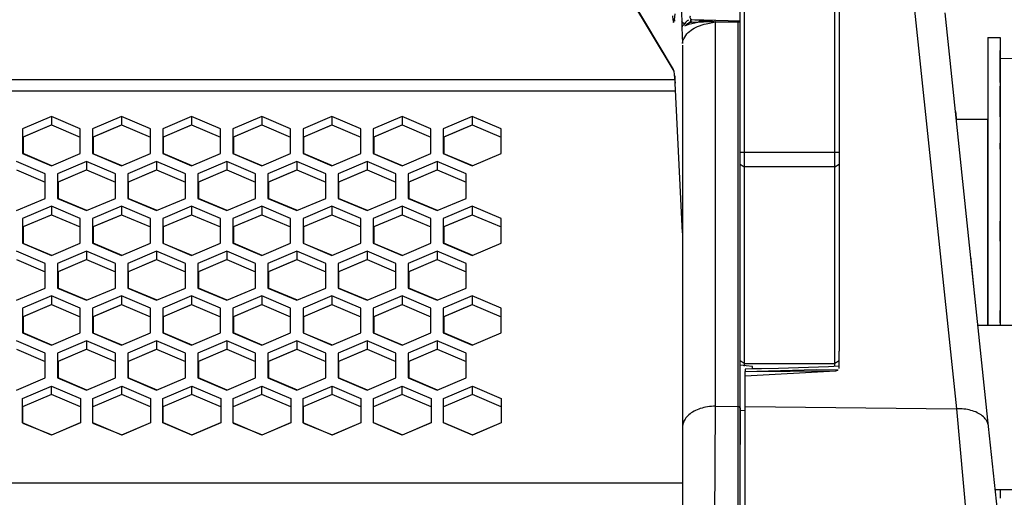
# Model space of a CAD drawing. Header units: millimetres. Extents: x -380.3 to -282.2, y 219.2 to 245.7.
# Tile 41 of 44: x -295.2 to -287.3, y 224.2 to 228.1. Entities that reach past the tile are written whole.
import ezdxf

# ---------------------------------------------------------------- set-up
doc = ezdxf.new("R2010")
doc.units = ezdxf.units.MM

# ---------------------------------------------------------------- blocks, each defined once
blk = doc.blocks.new('Griff-2__12', base_point=(-4357.88, 3287.69))
at = {"color": 1, "linetype": 'Continuous'}
for p, q in [((-4320.19, 3423.88), (-4314.91, 3373.66)), ((-4341.13, 3420.71), (-4346.98, 3420.88)), ((-4340.53, 3378.2), (-4337.7, 3378.27)), ((-4337.7, 3378.27), (-4331.92, 3378.42)), ((-4331.92, 3378.42), (-4329.26, 3378.39)), ((-4340.53, 3373.95), (-4314.91, 3373.66)), ((-4314.91, 3373.66), (-4313.19, 3354.71))]:
    blk.add_line(p, q, dxfattribs=at)
at = {"color": 7, "linetype": 'Continuous'}
for p, q in [((-4311, 3371.51), (-4316.28, 3421.72)), ((-4341.13, 3420.71), (-4346.98, 3420.88)), ((-4329.13, 3378.54), (-4329.13, 3380.65)), ((-4339.63, 3378.52), (-4340.53, 3378.48)), ((-4340.53, 3378.48), (-4340.53, 3378.2)), ((-4340.53, 3377.67), (-4329.58, 3378.28)), ((-4340.53, 3378.2), (-4329.58, 3378.28)), ((-4340.53, 3377.67), (-4340.53, 3378.2)), ((-4338.52, 3378.5), (-4339.63, 3378.52)), ((-4336.46, 3378.57), (-4338.52, 3378.5)), ((-4330.41, 3378.77), (-4336.46, 3378.57)), ((-4329.13, 3378.86), (-4330.41, 3378.77)), ((-4340.53, 3373.95), (-4340.53, 3377.67)), ((-4340.53, 3354.71), (-4340.53, 3373.95)), ((-4309.28, 3355.12), (-4311, 3371.51))]:
    blk.add_line(p, q, dxfattribs=at)
at = {"color": 1, "linetype": 'Continuous'}
for points in [[(-4347.2, 3421.29), (-4347.2, 3421.28), (-4347.23, 3421.22), (-4347.19, 3421.08), (-4347.06, 3420.94), (-4346.99, 3420.89), (-4346.98, 3420.88)], [(-4329.58, 3378.28), (-4329.48, 3378.3), (-4329.33, 3378.35), (-4329.27, 3378.39), (-4329.26, 3378.39)], [(-4311.03, 3371.69), (-4311.31, 3372.32), (-4311.77, 3372.81), (-4312.39, 3373.2), (-4313.15, 3373.48), (-4314, 3373.64), (-4314.91, 3373.66)]]:
    blk.add_spline(points, degree=3, dxfattribs=at)
at = {"color": 7, "linetype": 'Continuous'}
blk.add_spline([(-4311, 3371.51), (-4311.01, 3371.6), (-4311.03, 3371.69)], degree=3, dxfattribs=at)
blk = doc.blocks.new('Griff-1__14', base_point=(-4340.53, 3287.69))
at = {"color": 7, "linetype": 'Continuous'}
for p, q in [((-4315.02, 3409.76), (-4314.99, 3409.44)), ((-4314.99, 3409.44), (-4314.93, 3408.9))]:
    blk.add_line(p, q, dxfattribs=at)
blk = doc.blocks.new('Abdeckung-2__16', base_point=(-4360.88, 3287.63))
at = {"color": 1, "linetype": 'Continuous'}
for p, q in [((-4349.72, 3455.39), (-4348.19, 3420.67)), ((-4349.19, 3414.84), (-4359.06, 3431.31)), ((-4349.32, 3421.33), (-4349.28, 3420.85)), ((-4349.28, 3420.85), (-4349.22, 3420.54)), ((-4348.19, 3420.67), (-4348.21, 3419.93)), ((-4348.21, 3419.93), (-4348.12, 3417.97)), ((-4347.76, 3420.53), (-4347.88, 3420.32)), ((-4347.82, 3420.14), (-4347.36, 3420.34)), ((-4347.55, 3420.72), (-4347.76, 3420.53)), ((-4347.69, 3420.3), (-4347.56, 3420.38)), ((-4347.39, 3420.81), (-4347.55, 3420.72)), ((-4347.36, 3420.34), (-4346.25, 3420.58)), ((-4345.6, 3420.73), (-4347.12, 3420.86)), ((-4346.92, 3419.73), (-4346.7, 3419.86)), ((-4346.7, 3419.86), (-4346.3, 3420.05)), ((-4346.3, 3420.05), (-4345.49, 3420.32)), ((-4346.25, 3420.58), (-4344.87, 3420.65)), ((-4345.49, 3420.32), (-4345.26, 3420.37)), ((-4345.26, 3420.37), (-4344.85, 3420.44)), ((-4344.87, 3420.65), (-4344.13, 3420.62)), ((-4344.85, 3420.44), (-4344.13, 3420.62)), ((-4344.13, 3420.62), (-4344.14, 3420.79)), ((-4344.13, 3420.62), (-4341.42, 3420.57)), ((-4344.13, 3373.99), (-4344.13, 3420.62)), ((-4344.13, 3373.99), (-4344.13, 3420.62)), ((-4341.42, 3420.57), (-4341.42, 3373.96)), ((-4348.07, 3418.31), (-4347.97, 3418.57)), ((-4347.97, 3418.57), (-4347.59, 3419.16)), ((-4347.59, 3419.16), (-4347.43, 3419.33)), ((-4347.43, 3419.33), (-4346.92, 3419.73)), ((-4348.12, 3417.97), (-4348.07, 3418.31)), ((-4348.13, 3395.03), (-4349.01, 3413.17)), ((-4344.2, 3354.71), (-4344.13, 3373.99)), ((-4344.2, 3354.71), (-4344.13, 3373.99)), ((-4344.13, 3373.99), (-4341.42, 3373.96)), ((-4341.42, 3373.96), (-4341.42, 3354.71)), ((-4340.53, 3373.42), (-4341.13, 3373.45))]:
    blk.add_line(p, q, dxfattribs=at)
at = {"color": 7, "linetype": 'Continuous'}
for p, q in [((-4349.13, 3414.65), (-4359.02, 3431.16)), ((-4349.07, 3420.85), (-4349.01, 3421.58)), ((-4349.22, 3420.54), (-4349.07, 3420.85)), ((-4349.08, 3420.71), (-4349.07, 3420.85)), ((-4349.07, 3420.85), (-4349.08, 3420.71)), ((-4348.11, 3420.52), (-4348.19, 3420.67)), ((-4347.88, 3420.32), (-4348.11, 3420.52)), ((-4347.56, 3420.38), (-4347.34, 3420.47)), ((-4347.34, 3420.47), (-4347.56, 3420.38)), ((-4347.56, 3420.38), (-4347.34, 3420.47)), ((-4347.34, 3420.47), (-4347.12, 3420.66)), ((-4347.12, 3420.66), (-4347.34, 3420.47)), ((-4347.12, 3420.66), (-4346.87, 3420.58)), ((-4346.87, 3420.58), (-4346.25, 3420.58)), ((-4346.25, 3420.58), (-4346.03, 3420.71)), ((-4346.03, 3420.71), (-4345.76, 3420.72)), ((-4345.76, 3420.72), (-4345.24, 3420.75)), ((-4345.24, 3420.75), (-4344.69, 3420.73)), ((-4344.69, 3420.73), (-4344.13, 3420.62)), ((-4344.13, 3420.62), (-4341.13, 3420.63)), ((-4341.13, 3380.58), (-4341.13, 3420.63)), ((-4348.13, 3417.8), (-4348.13, 3371.42)), ((-4349.06, 3414.06), (-4349.06, 3413.92)), ((-4349.06, 3413.92), (-4349.03, 3413.58)), ((-4349.03, 3413.58), (-4349.01, 3413.17)), ((-4348.13, 3395.03), (-4349.01, 3413.17)), ((-4341.13, 3373.77), (-4341.13, 3380.58)), ((-4340.38, 3378.89), (-4341.13, 3378.98)), ((-4339.63, 3378.79), (-4340.38, 3378.89)), ((-4339.63, 3378.52), (-4339.63, 3378.79)), ((-4341.13, 3373.77), (-4341.13, 3369.32)), ((-4341.13, 3373.19), (-4341.13, 3373.77)), ((-4341.13, 3369.32), (-4341.13, 3373.19)), ((-4348.07, 3371.87), (-4348.13, 3371.42)), ((-4348.13, 3371.42), (-4348.13, 3354.61)), ((-4341.13, 3367.57), (-4341.13, 3369.32)), ((-4341.13, 3364.48), (-4341.13, 3367.57)), ((-4341.13, 3361.3), (-4341.13, 3364.48)), ((-4341.13, 3361.3), (-4341.13, 3364.48))]:
    blk.add_line(p, q, dxfattribs=at)
for points in [[(-4347.88, 3420.32), (-4348.11, 3420.13), (-4348.21, 3419.93)], [(-4349.01, 3413.17), (-4349.04, 3413.73), (-4349.08, 3414.19), (-4349.12, 3414.52), (-4349.13, 3414.65)]]:
    blk.add_spline(points, degree=3, dxfattribs=at)
at = {"color": 1, "linetype": 'Continuous'}
for points in [[(-4347.11, 3420.5), (-4347.12, 3420.64), (-4347.12, 3420.66), (-4347.12, 3420.76), (-4347.12, 3420.86)], [(-4347.12, 3420.86), (-4347.12, 3420.76), (-4347.12, 3420.66), (-4347.12, 3420.58), (-4347.11, 3420.5)], [(-4344.13, 3373.99), (-4345.1, 3373.91), (-4345.96, 3373.7), (-4346.72, 3373.37), (-4347.35, 3372.94), (-4347.8, 3372.43), (-4348.07, 3371.87)], [(-4341.13, 3373.77), (-4341.18, 3373.84), (-4341.31, 3373.93), (-4341.41, 3373.96), (-4341.42, 3373.96)]]:
    blk.add_spline(points, degree=3, dxfattribs=at)
blk = doc.blocks.new('Gehaeusedeckel-oben__35', base_point=(-5589.13, 3364.68))
at = {"color": 1, "linetype": 'Continuous'}
for p, q in [((-5588.21, 3413.64), (-4349.04, 3413.64)), ((-5588.29, 3412.23), (-4348.97, 3412.23)), ((-5589.13, 3364.68), (-4348.13, 3364.68))]:
    blk.add_line(p, q, dxfattribs=at)
at = {"color": 7, "linetype": 'Continuous'}
for p, q in [((-4424.62, 3409.14), (-4428.12, 3407.65)), ((-4421.12, 3407.65), (-4424.62, 3409.14)), ((-4424.62, 3409.14), (-4424.62, 3408.12)), ((-4416.12, 3409.14), (-4419.62, 3407.65)), ((-4416.12, 3409.14), (-4416.12, 3408.12)), ((-4412.62, 3407.65), (-4416.12, 3409.14)), ((-4407.62, 3409.14), (-4411.12, 3407.65)), ((-4407.62, 3409.14), (-4407.62, 3408.12)), ((-4404.12, 3407.65), (-4407.62, 3409.14)), ((-4399.12, 3409.14), (-4402.62, 3407.65)), ((-4399.12, 3409.14), (-4399.12, 3408.12)), ((-4395.62, 3407.65), (-4399.12, 3409.14)), ((-4390.62, 3409.14), (-4394.12, 3407.65)), ((-4390.62, 3409.14), (-4390.62, 3408.12)), ((-4387.12, 3407.65), (-4390.62, 3409.14)), ((-4382.11, 3409.14), (-4385.61, 3407.65)), ((-4382.11, 3409.14), (-4382.11, 3408.12)), ((-4378.61, 3407.65), (-4382.11, 3409.14)), ((-4373.61, 3409.14), (-4377.11, 3407.65)), ((-4373.61, 3409.14), (-4373.61, 3408.12)), ((-4370.11, 3407.65), (-4373.61, 3409.14)), ((-4428.12, 3406.62), (-4424.62, 3408.12)), ((-4424.62, 3408.12), (-4421.12, 3406.62)), ((-4419.62, 3406.62), (-4416.12, 3408.12)), ((-4416.12, 3408.12), (-4412.62, 3406.62)), ((-4411.12, 3406.62), (-4407.62, 3408.12)), ((-4407.62, 3408.12), (-4404.12, 3406.62)), ((-4402.62, 3406.62), (-4399.12, 3408.12)), ((-4399.12, 3408.12), (-4395.62, 3406.62)), ((-4394.12, 3406.62), (-4390.62, 3408.12)), ((-4390.62, 3408.12), (-4387.12, 3406.62)), ((-4385.61, 3406.62), (-4382.11, 3408.12)), ((-4382.11, 3408.12), (-4378.61, 3406.62)), ((-4377.11, 3406.62), (-4373.61, 3408.12)), ((-4373.61, 3408.12), (-4370.11, 3406.62)), ((-4428.12, 3407.65), (-4428.12, 3404.65)), ((-4421.12, 3404.65), (-4421.12, 3407.65)), ((-4419.62, 3407.65), (-4419.62, 3404.65)), ((-4412.62, 3404.65), (-4412.62, 3407.65)), ((-4411.12, 3407.65), (-4411.12, 3404.65)), ((-4404.12, 3404.65), (-4404.12, 3407.65)), ((-4402.62, 3407.65), (-4402.62, 3404.65)), ((-4395.62, 3404.65), (-4395.62, 3407.65)), ((-4394.12, 3407.65), (-4394.12, 3404.65)), ((-4387.12, 3404.65), (-4387.12, 3407.65)), ((-4385.61, 3407.65), (-4385.61, 3404.65)), ((-4378.61, 3404.65), (-4378.61, 3407.65)), ((-4377.11, 3407.65), (-4377.11, 3404.65)), ((-4370.11, 3404.65), (-4370.11, 3407.65)), ((-4428.12, 3404.65), (-4424.62, 3403.15)), ((-4424.62, 3403.15), (-4421.12, 3404.65)), ((-4419.62, 3404.65), (-4416.12, 3403.15)), ((-4416.12, 3403.15), (-4412.62, 3404.65)), ((-4411.12, 3404.65), (-4407.62, 3403.15)), ((-4407.62, 3403.15), (-4404.12, 3404.65)), ((-4402.62, 3404.65), (-4399.12, 3403.15)), ((-4399.12, 3403.15), (-4395.62, 3404.65)), ((-4394.12, 3404.65), (-4390.62, 3403.15)), ((-4390.62, 3403.15), (-4387.12, 3404.65)), ((-4385.61, 3404.65), (-4382.11, 3403.15)), ((-4382.11, 3403.15), (-4378.61, 3404.65)), ((-4377.11, 3404.65), (-4373.61, 3403.15)), ((-4373.61, 3403.15), (-4370.11, 3404.65)), ((-4425.37, 3402.19), (-4428.87, 3403.69)), ((-4420.37, 3403.69), (-4423.87, 3402.19)), ((-4420.37, 3403.69), (-4420.37, 3402.66)), ((-4416.87, 3402.19), (-4420.37, 3403.69)), ((-4411.87, 3403.69), (-4415.37, 3402.19)), ((-4408.37, 3402.19), (-4411.87, 3403.69)), ((-4411.87, 3403.69), (-4411.87, 3402.66)), ((-4403.37, 3403.69), (-4406.87, 3402.19)), ((-4399.87, 3402.19), (-4403.37, 3403.69)), ((-4403.37, 3403.69), (-4403.37, 3402.66)), ((-4394.87, 3403.69), (-4398.37, 3402.19)), ((-4391.37, 3402.19), (-4394.87, 3403.69)), ((-4394.87, 3403.69), (-4394.87, 3402.66)), ((-4386.36, 3403.69), (-4389.86, 3402.19)), ((-4386.36, 3403.69), (-4386.36, 3402.66)), ((-4382.86, 3402.19), (-4386.36, 3403.69)), ((-4377.86, 3403.69), (-4381.36, 3402.19)), ((-4377.86, 3403.69), (-4377.86, 3402.66)), ((-4374.36, 3402.19), (-4377.86, 3403.69)), ((-4428.87, 3402.66), (-4425.37, 3401.17)), ((-4425.37, 3399.2), (-4425.37, 3402.19)), ((-4423.87, 3401.17), (-4420.37, 3402.66)), ((-4423.87, 3402.19), (-4423.87, 3399.2)), ((-4420.37, 3402.66), (-4416.87, 3401.17)), ((-4416.87, 3399.2), (-4416.87, 3402.19)), ((-4415.37, 3401.17), (-4411.87, 3402.66)), ((-4415.37, 3402.19), (-4415.37, 3399.2)), ((-4411.87, 3402.66), (-4408.37, 3401.17)), ((-4408.37, 3399.2), (-4408.37, 3402.19)), ((-4406.87, 3401.17), (-4403.37, 3402.66)), ((-4406.87, 3402.19), (-4406.87, 3399.2)), ((-4403.37, 3402.66), (-4399.87, 3401.17)), ((-4399.87, 3399.2), (-4399.87, 3402.19)), ((-4398.37, 3401.17), (-4394.87, 3402.66)), ((-4398.37, 3402.19), (-4398.37, 3399.2)), ((-4394.87, 3402.66), (-4391.37, 3401.17)), ((-4391.37, 3399.2), (-4391.37, 3402.19)), ((-4389.86, 3401.17), (-4386.36, 3402.66)), ((-4389.86, 3402.19), (-4389.86, 3399.2)), ((-4386.36, 3402.66), (-4382.86, 3401.17)), ((-4382.86, 3399.2), (-4382.86, 3402.19)), ((-4381.36, 3401.17), (-4377.86, 3402.66)), ((-4381.36, 3402.19), (-4381.36, 3399.2)), ((-4377.86, 3402.66), (-4374.36, 3401.17)), ((-4374.36, 3399.2), (-4374.36, 3402.19)), ((-4428.87, 3397.71), (-4425.37, 3399.2)), ((-4423.87, 3399.2), (-4420.37, 3397.71)), ((-4420.37, 3397.71), (-4416.87, 3399.2)), ((-4415.37, 3399.2), (-4411.87, 3397.71)), ((-4411.87, 3397.71), (-4408.37, 3399.2)), ((-4406.87, 3399.2), (-4403.37, 3397.71)), ((-4403.37, 3397.71), (-4399.87, 3399.2)), ((-4398.37, 3399.2), (-4394.87, 3397.71)), ((-4394.87, 3397.71), (-4391.37, 3399.2)), ((-4389.86, 3399.2), (-4386.36, 3397.71)), ((-4386.36, 3397.71), (-4382.86, 3399.2)), ((-4381.36, 3399.2), (-4377.86, 3397.71)), ((-4377.86, 3397.71), (-4374.36, 3399.2)), ((-4424.62, 3398.24), (-4428.12, 3396.75)), ((-4428.12, 3395.73), (-4424.62, 3397.22)), ((-4421.12, 3396.75), (-4424.62, 3398.24)), ((-4424.62, 3398.24), (-4424.62, 3397.22)), ((-4424.62, 3397.22), (-4421.12, 3395.73)), ((-4416.12, 3398.24), (-4419.62, 3396.75)), ((-4419.62, 3395.73), (-4416.12, 3397.22)), ((-4412.62, 3396.75), (-4416.12, 3398.24)), ((-4416.12, 3398.24), (-4416.12, 3397.22)), ((-4416.12, 3397.22), (-4412.62, 3395.73)), ((-4407.62, 3398.24), (-4411.12, 3396.75)), ((-4411.12, 3395.73), (-4407.62, 3397.22)), ((-4404.12, 3396.75), (-4407.62, 3398.24)), ((-4407.62, 3398.24), (-4407.62, 3397.22)), ((-4407.62, 3397.22), (-4404.12, 3395.73)), ((-4399.12, 3398.24), (-4402.62, 3396.75)), ((-4402.62, 3395.73), (-4399.12, 3397.22)), ((-4399.12, 3398.24), (-4399.12, 3397.22)), ((-4395.62, 3396.75), (-4399.12, 3398.24)), ((-4399.12, 3397.22), (-4395.62, 3395.73)), ((-4390.62, 3398.24), (-4394.12, 3396.75)), ((-4394.12, 3395.73), (-4390.62, 3397.22)), ((-4390.62, 3398.24), (-4390.62, 3397.22)), ((-4387.12, 3396.75), (-4390.62, 3398.24)), ((-4390.62, 3397.22), (-4387.12, 3395.73)), ((-4382.11, 3398.24), (-4385.61, 3396.75)), ((-4385.61, 3395.73), (-4382.11, 3397.22)), ((-4378.61, 3396.75), (-4382.11, 3398.24)), ((-4382.11, 3398.24), (-4382.11, 3397.22)), ((-4382.11, 3397.22), (-4378.61, 3395.73)), ((-4373.61, 3398.24), (-4377.11, 3396.75)), ((-4377.11, 3395.73), (-4373.61, 3397.22)), ((-4373.61, 3398.24), (-4373.61, 3397.22)), ((-4370.11, 3396.75), (-4373.61, 3398.24)), ((-4373.61, 3397.22), (-4370.11, 3395.73)), ((-4428.12, 3396.75), (-4428.12, 3393.76)), ((-4421.12, 3393.76), (-4421.12, 3396.75)), ((-4419.62, 3396.75), (-4419.62, 3393.76)), ((-4412.62, 3393.76), (-4412.62, 3396.75)), ((-4411.12, 3396.75), (-4411.12, 3393.76)), ((-4404.12, 3393.76), (-4404.12, 3396.75)), ((-4402.62, 3396.75), (-4402.62, 3393.76)), ((-4395.62, 3393.76), (-4395.62, 3396.75)), ((-4394.12, 3396.75), (-4394.12, 3393.76)), ((-4387.12, 3393.76), (-4387.12, 3396.75)), ((-4385.61, 3396.75), (-4385.61, 3393.76)), ((-4378.61, 3393.76), (-4378.61, 3396.75)), ((-4377.11, 3396.75), (-4377.11, 3393.76)), ((-4370.11, 3393.76), (-4370.11, 3396.75)), ((-4428.12, 3393.76), (-4424.62, 3392.27)), ((-4424.62, 3392.27), (-4421.12, 3393.76)), ((-4419.62, 3393.76), (-4416.12, 3392.27)), ((-4416.12, 3392.27), (-4412.62, 3393.76)), ((-4411.12, 3393.76), (-4407.62, 3392.27)), ((-4407.62, 3392.27), (-4404.12, 3393.76)), ((-4402.62, 3393.76), (-4399.12, 3392.27)), ((-4399.12, 3392.27), (-4395.62, 3393.76)), ((-4394.12, 3393.76), (-4390.62, 3392.27)), ((-4390.62, 3392.27), (-4387.12, 3393.76)), ((-4385.61, 3393.76), (-4382.11, 3392.27)), ((-4382.11, 3392.27), (-4378.61, 3393.76)), ((-4377.11, 3393.76), (-4373.61, 3392.27)), ((-4373.61, 3392.27), (-4370.11, 3393.76)), ((-4425.37, 3391.31), (-4428.87, 3392.8)), ((-4420.37, 3392.8), (-4423.87, 3391.31)), ((-4416.87, 3391.31), (-4420.37, 3392.8)), ((-4420.37, 3392.8), (-4420.37, 3391.78)), ((-4411.87, 3392.8), (-4415.37, 3391.31)), ((-4408.37, 3391.31), (-4411.87, 3392.8)), ((-4411.87, 3392.8), (-4411.87, 3391.78)), ((-4403.37, 3392.8), (-4406.87, 3391.31)), ((-4399.87, 3391.31), (-4403.37, 3392.8)), ((-4403.37, 3392.8), (-4403.37, 3391.78)), ((-4394.87, 3392.8), (-4398.37, 3391.31)), ((-4394.87, 3392.8), (-4394.87, 3391.78)), ((-4391.37, 3391.31), (-4394.87, 3392.8)), ((-4386.36, 3392.8), (-4389.86, 3391.31)), ((-4386.36, 3392.8), (-4386.36, 3391.78)), ((-4382.86, 3391.31), (-4386.36, 3392.8)), ((-4377.86, 3392.8), (-4381.36, 3391.31)), ((-4377.86, 3392.8), (-4377.86, 3391.78)), ((-4374.36, 3391.31), (-4377.86, 3392.8)), ((-4428.87, 3391.78), (-4425.37, 3390.29)), ((-4425.37, 3388.32), (-4425.37, 3391.31)), ((-4423.87, 3390.29), (-4420.37, 3391.78)), ((-4423.87, 3391.31), (-4423.87, 3388.32)), ((-4420.37, 3391.78), (-4416.87, 3390.29)), ((-4416.87, 3388.32), (-4416.87, 3391.31)), ((-4415.37, 3390.29), (-4411.87, 3391.78)), ((-4415.37, 3391.31), (-4415.37, 3388.32)), ((-4411.87, 3391.78), (-4408.37, 3390.29)), ((-4408.37, 3388.32), (-4408.37, 3391.31)), ((-4406.87, 3390.29), (-4403.37, 3391.78)), ((-4406.87, 3391.31), (-4406.87, 3388.32)), ((-4403.37, 3391.78), (-4399.87, 3390.29)), ((-4399.87, 3388.32), (-4399.87, 3391.31)), ((-4398.37, 3390.29), (-4394.87, 3391.78)), ((-4398.37, 3391.31), (-4398.37, 3388.32)), ((-4394.87, 3391.78), (-4391.37, 3390.29)), ((-4391.37, 3388.32), (-4391.37, 3391.31)), ((-4389.86, 3390.29), (-4386.36, 3391.78)), ((-4389.86, 3391.31), (-4389.86, 3388.32)), ((-4386.36, 3391.78), (-4382.86, 3390.29)), ((-4382.86, 3388.32), (-4382.86, 3391.31)), ((-4381.36, 3390.29), (-4377.86, 3391.78)), ((-4381.36, 3391.31), (-4381.36, 3388.32)), ((-4377.86, 3391.78), (-4374.36, 3390.29)), ((-4374.36, 3388.32), (-4374.36, 3391.31)), ((-4428.87, 3386.83), (-4425.37, 3388.32)), ((-4423.87, 3388.32), (-4420.37, 3386.83)), ((-4420.37, 3386.83), (-4416.87, 3388.32)), ((-4415.37, 3388.32), (-4411.87, 3386.83)), ((-4411.87, 3386.83), (-4408.37, 3388.32)), ((-4406.87, 3388.32), (-4403.37, 3386.83)), ((-4403.37, 3386.83), (-4399.87, 3388.32)), ((-4398.37, 3388.32), (-4394.87, 3386.83)), ((-4394.87, 3386.83), (-4391.37, 3388.32)), ((-4389.86, 3388.32), (-4386.36, 3386.83)), ((-4386.36, 3386.83), (-4382.86, 3388.32)), ((-4381.36, 3388.32), (-4377.86, 3386.83)), ((-4377.86, 3386.83), (-4374.36, 3388.32)), ((-4424.62, 3387.36), (-4428.12, 3385.87)), ((-4428.12, 3384.84), (-4424.62, 3386.34)), ((-4421.12, 3385.87), (-4424.62, 3387.36)), ((-4424.62, 3387.36), (-4424.62, 3386.34)), ((-4424.62, 3386.34), (-4421.12, 3384.84)), ((-4416.12, 3387.36), (-4419.62, 3385.87)), ((-4419.62, 3384.84), (-4416.12, 3386.34)), ((-4416.12, 3387.36), (-4416.12, 3386.34)), ((-4412.62, 3385.87), (-4416.12, 3387.36)), ((-4416.12, 3386.34), (-4412.62, 3384.84)), ((-4407.62, 3387.36), (-4411.12, 3385.87)), ((-4411.12, 3384.84), (-4407.62, 3386.34)), ((-4404.12, 3385.87), (-4407.62, 3387.36)), ((-4407.62, 3387.36), (-4407.62, 3386.34)), ((-4407.62, 3386.34), (-4404.12, 3384.84)), ((-4399.12, 3387.36), (-4402.62, 3385.87)), ((-4402.62, 3384.84), (-4399.12, 3386.34)), ((-4399.12, 3387.36), (-4399.12, 3386.34)), ((-4395.62, 3385.87), (-4399.12, 3387.36)), ((-4399.12, 3386.34), (-4395.62, 3384.84)), ((-4390.62, 3387.36), (-4394.12, 3385.87)), ((-4394.12, 3384.84), (-4390.62, 3386.34)), ((-4387.12, 3385.87), (-4390.62, 3387.36)), ((-4390.62, 3387.36), (-4390.62, 3386.34)), ((-4390.62, 3386.34), (-4387.12, 3384.84)), ((-4382.11, 3387.36), (-4385.61, 3385.87)), ((-4385.61, 3384.84), (-4382.11, 3386.34)), ((-4378.61, 3385.87), (-4382.11, 3387.36)), ((-4382.11, 3387.36), (-4382.11, 3386.34)), ((-4382.11, 3386.34), (-4378.61, 3384.84)), ((-4373.61, 3387.36), (-4377.11, 3385.87)), ((-4377.11, 3384.84), (-4373.61, 3386.34)), ((-4373.61, 3387.36), (-4373.61, 3386.34)), ((-4370.11, 3385.87), (-4373.61, 3387.36)), ((-4373.61, 3386.34), (-4370.11, 3384.84)), ((-4428.12, 3385.87), (-4428.12, 3382.88)), ((-4421.12, 3382.88), (-4421.12, 3385.87)), ((-4419.62, 3385.87), (-4419.62, 3382.88)), ((-4412.62, 3382.88), (-4412.62, 3385.87)), ((-4411.12, 3385.87), (-4411.12, 3382.88)), ((-4404.12, 3382.88), (-4404.12, 3385.87)), ((-4402.62, 3385.87), (-4402.62, 3382.88)), ((-4395.62, 3382.88), (-4395.62, 3385.87)), ((-4394.12, 3385.87), (-4394.12, 3382.88)), ((-4387.12, 3382.88), (-4387.12, 3385.87)), ((-4385.61, 3385.87), (-4385.61, 3382.88)), ((-4378.61, 3382.88), (-4378.61, 3385.87)), ((-4377.11, 3385.87), (-4377.11, 3382.88)), ((-4370.11, 3382.88), (-4370.11, 3385.87)), ((-4428.12, 3382.88), (-4424.62, 3381.39)), ((-4424.62, 3381.39), (-4421.12, 3382.88)), ((-4419.62, 3382.88), (-4416.12, 3381.39)), ((-4416.12, 3381.39), (-4412.62, 3382.88)), ((-4411.12, 3382.88), (-4407.62, 3381.39)), ((-4407.62, 3381.39), (-4404.12, 3382.88)), ((-4402.62, 3382.88), (-4399.12, 3381.39)), ((-4399.12, 3381.39), (-4395.62, 3382.88)), ((-4394.12, 3382.88), (-4390.62, 3381.39)), ((-4390.62, 3381.39), (-4387.12, 3382.88)), ((-4385.61, 3382.88), (-4382.11, 3381.39)), ((-4382.11, 3381.39), (-4378.61, 3382.88)), ((-4377.11, 3382.88), (-4373.61, 3381.39)), ((-4373.61, 3381.39), (-4370.11, 3382.88)), ((-4425.37, 3380.43), (-4428.87, 3381.92)), ((-4420.37, 3381.92), (-4423.87, 3380.43)), ((-4420.37, 3381.92), (-4420.37, 3380.9)), ((-4416.87, 3380.43), (-4420.37, 3381.92)), ((-4411.87, 3381.92), (-4415.37, 3380.43)), ((-4411.87, 3381.92), (-4411.87, 3380.9)), ((-4408.37, 3380.43), (-4411.87, 3381.92)), ((-4403.37, 3381.92), (-4406.87, 3380.43)), ((-4403.37, 3381.92), (-4403.37, 3380.9)), ((-4399.87, 3380.43), (-4403.37, 3381.92)), ((-4394.87, 3381.92), (-4398.37, 3380.43)), ((-4394.87, 3381.92), (-4394.87, 3380.9)), ((-4391.37, 3380.43), (-4394.87, 3381.92)), ((-4386.36, 3381.92), (-4389.86, 3380.43)), ((-4382.86, 3380.43), (-4386.36, 3381.92)), ((-4386.36, 3381.92), (-4386.36, 3380.9)), ((-4377.86, 3381.92), (-4381.36, 3380.43)), ((-4374.36, 3380.43), (-4377.86, 3381.92)), ((-4377.86, 3381.92), (-4377.86, 3380.9)), ((-4428.87, 3380.9), (-4425.37, 3379.4)), ((-4425.37, 3377.44), (-4425.37, 3380.43)), ((-4423.87, 3379.4), (-4420.37, 3380.9)), ((-4423.87, 3380.43), (-4423.87, 3377.44)), ((-4420.37, 3380.9), (-4416.87, 3379.4)), ((-4416.87, 3377.44), (-4416.87, 3380.43)), ((-4415.37, 3379.4), (-4411.87, 3380.9)), ((-4415.37, 3380.43), (-4415.37, 3377.44)), ((-4411.87, 3380.9), (-4408.37, 3379.4)), ((-4408.37, 3377.44), (-4408.37, 3380.43)), ((-4406.87, 3379.4), (-4403.37, 3380.9)), ((-4406.87, 3380.43), (-4406.87, 3377.44)), ((-4403.37, 3380.9), (-4399.87, 3379.4)), ((-4399.87, 3377.44), (-4399.87, 3380.43)), ((-4398.37, 3379.4), (-4394.87, 3380.9)), ((-4398.37, 3380.43), (-4398.37, 3377.44)), ((-4394.87, 3380.9), (-4391.37, 3379.4)), ((-4391.37, 3377.44), (-4391.37, 3380.43)), ((-4389.86, 3379.4), (-4386.36, 3380.9)), ((-4389.86, 3380.43), (-4389.86, 3377.44)), ((-4386.36, 3380.9), (-4382.86, 3379.4)), ((-4382.86, 3377.44), (-4382.86, 3380.43)), ((-4381.36, 3379.4), (-4377.86, 3380.9)), ((-4381.36, 3380.43), (-4381.36, 3377.44)), ((-4377.86, 3380.9), (-4374.36, 3379.4)), ((-4374.36, 3377.44), (-4374.36, 3380.43)), ((-4428.87, 3375.94), (-4425.37, 3377.44)), ((-4423.87, 3377.44), (-4420.37, 3375.94)), ((-4420.37, 3375.94), (-4416.87, 3377.44)), ((-4415.37, 3377.44), (-4411.87, 3375.94)), ((-4411.87, 3375.94), (-4408.37, 3377.44)), ((-4406.87, 3377.44), (-4403.37, 3375.94)), ((-4403.37, 3375.94), (-4399.87, 3377.44)), ((-4398.37, 3377.44), (-4394.87, 3375.94)), ((-4394.87, 3375.94), (-4391.37, 3377.44)), ((-4389.86, 3377.44), (-4386.36, 3375.94)), ((-4386.36, 3375.94), (-4382.86, 3377.44)), ((-4381.36, 3377.44), (-4377.86, 3375.94)), ((-4377.86, 3375.94), (-4374.36, 3377.44)), ((-4428.11, 3374.94), (-4424.61, 3376.43)), ((-4424.61, 3375.41), (-4424.61, 3376.43)), ((-4424.61, 3376.43), (-4421.11, 3374.94)), ((-4419.6, 3374.94), (-4416.1, 3376.43)), ((-4416.1, 3376.43), (-4412.6, 3374.94)), ((-4416.1, 3375.41), (-4416.1, 3376.43)), ((-4411.1, 3374.94), (-4407.6, 3376.43)), ((-4407.6, 3376.43), (-4404.1, 3374.94)), ((-4407.6, 3375.41), (-4407.6, 3376.43)), ((-4402.6, 3374.94), (-4399.1, 3376.43)), ((-4399.1, 3375.41), (-4399.1, 3376.43)), ((-4399.1, 3376.43), (-4395.6, 3374.94)), ((-4394.1, 3374.94), (-4390.6, 3376.43)), ((-4390.6, 3375.41), (-4390.6, 3376.43)), ((-4390.6, 3376.43), (-4387.1, 3374.94)), ((-4385.59, 3374.94), (-4382.09, 3376.43)), ((-4382.09, 3375.41), (-4382.09, 3376.43)), ((-4382.09, 3376.43), (-4378.59, 3374.94)), ((-4377.09, 3374.94), (-4373.59, 3376.43)), ((-4373.59, 3376.43), (-4370.09, 3374.94)), ((-4373.59, 3375.41), (-4373.59, 3376.43)), ((-4424.61, 3375.41), (-4428.11, 3373.91)), ((-4428.11, 3371.95), (-4428.11, 3374.94)), ((-4421.11, 3373.91), (-4424.61, 3375.41)), ((-4421.11, 3374.94), (-4421.11, 3371.95)), ((-4416.1, 3375.41), (-4419.6, 3373.91)), ((-4419.6, 3371.95), (-4419.6, 3374.94)), ((-4412.6, 3373.91), (-4416.1, 3375.41)), ((-4412.6, 3374.94), (-4412.6, 3371.95)), ((-4407.6, 3375.41), (-4411.1, 3373.91)), ((-4411.1, 3371.95), (-4411.1, 3374.94)), ((-4404.1, 3373.91), (-4407.6, 3375.41)), ((-4404.1, 3374.94), (-4404.1, 3371.95)), ((-4399.1, 3375.41), (-4402.6, 3373.91)), ((-4402.6, 3371.95), (-4402.6, 3374.94)), ((-4395.6, 3373.91), (-4399.1, 3375.41)), ((-4395.6, 3374.94), (-4395.6, 3371.95)), ((-4390.6, 3375.41), (-4394.1, 3373.91)), ((-4394.1, 3371.95), (-4394.1, 3374.94)), ((-4387.1, 3373.91), (-4390.6, 3375.41)), ((-4387.1, 3374.94), (-4387.1, 3371.95)), ((-4382.09, 3375.41), (-4385.59, 3373.91)), ((-4385.59, 3371.95), (-4385.59, 3374.94)), ((-4378.59, 3373.91), (-4382.09, 3375.41)), ((-4378.59, 3374.94), (-4378.59, 3371.95)), ((-4373.59, 3375.41), (-4377.09, 3373.91)), ((-4377.09, 3371.95), (-4377.09, 3374.94)), ((-4370.09, 3373.91), (-4373.59, 3375.41)), ((-4370.09, 3374.94), (-4370.09, 3371.95)), ((-4424.61, 3370.46), (-4428.11, 3371.95)), ((-4421.11, 3371.95), (-4424.61, 3370.46)), ((-4416.1, 3370.46), (-4419.6, 3371.95)), ((-4412.6, 3371.95), (-4416.1, 3370.46)), ((-4407.6, 3370.46), (-4411.1, 3371.95)), ((-4404.1, 3371.95), (-4407.6, 3370.46)), ((-4399.1, 3370.46), (-4402.6, 3371.95)), ((-4395.6, 3371.95), (-4399.1, 3370.46)), ((-4390.6, 3370.46), (-4394.1, 3371.95)), ((-4387.1, 3371.95), (-4390.6, 3370.46)), ((-4382.09, 3370.46), (-4385.59, 3371.95)), ((-4378.59, 3371.95), (-4382.09, 3370.46)), ((-4373.59, 3370.46), (-4377.09, 3371.95)), ((-4370.09, 3371.95), (-4373.59, 3370.46))]:
    blk.add_line(p, q, dxfattribs=at)
blk = doc.blocks.new('Mittelteil__37', base_point=(-4403.13, 3387.33))
at = {"color": 7, "linetype": 'Continuous'}
blk.add_line((-4312.66, 3387.33), (-4313.17, 3392.15), dxfattribs=at)
blk = doc.blocks.new('Gehaeusedeckel-unten__43', base_point=(-5567.14, 3370.46))
at = {"color": 7, "linetype": 'Continuous'}
for p, q in [((-4424.56, 3408.12), (-4428.06, 3406.62)), ((-4416.06, 3408.12), (-4419.56, 3406.62)), ((-4407.56, 3408.12), (-4411.06, 3406.62)), ((-4399.06, 3408.12), (-4402.56, 3406.62)), ((-4390.55, 3408.12), (-4394.05, 3406.62)), ((-4382.05, 3408.12), (-4385.55, 3406.62)), ((-4373.55, 3408.12), (-4377.05, 3406.62)), ((-4428.06, 3406.62), (-4428.06, 3404.65)), ((-4419.56, 3406.62), (-4419.56, 3404.62)), ((-4411.06, 3406.62), (-4411.06, 3404.65)), ((-4402.56, 3406.62), (-4402.56, 3404.62)), ((-4394.05, 3406.62), (-4394.05, 3404.65)), ((-4385.55, 3406.62), (-4385.55, 3404.62)), ((-4377.05, 3406.62), (-4377.05, 3404.62)), ((-4424.56, 3403.15), (-4428.06, 3404.65)), ((-4416.06, 3403.15), (-4419.56, 3404.62)), ((-4407.56, 3403.15), (-4411.06, 3404.65)), ((-4399.06, 3403.15), (-4402.56, 3404.62)), ((-4390.55, 3403.15), (-4394.05, 3404.65)), ((-4382.05, 3403.15), (-4385.55, 3404.62)), ((-4373.55, 3403.15), (-4377.05, 3404.62)), ((-4420.31, 3402.66), (-4423.81, 3401.17)), ((-4411.81, 3402.66), (-4415.31, 3401.17)), ((-4403.31, 3402.66), (-4406.81, 3401.17)), ((-4394.8, 3402.66), (-4398.3, 3401.17)), ((-4386.3, 3402.66), (-4389.8, 3401.17)), ((-4377.8, 3402.66), (-4381.3, 3401.17)), ((-4423.81, 3401.17), (-4423.81, 3399.2)), ((-4415.31, 3401.17), (-4415.31, 3399.18)), ((-4406.81, 3401.17), (-4406.81, 3399.2)), ((-4398.3, 3401.17), (-4398.3, 3399.2)), ((-4389.8, 3401.17), (-4389.8, 3399.2)), ((-4381.3, 3401.17), (-4381.3, 3399.18)), ((-4420.31, 3397.71), (-4423.81, 3399.2)), ((-4411.81, 3397.71), (-4415.31, 3399.18)), ((-4403.31, 3397.71), (-4406.81, 3399.2)), ((-4394.8, 3397.71), (-4398.3, 3399.2)), ((-4386.3, 3397.71), (-4389.8, 3399.2)), ((-4377.8, 3397.71), (-4381.3, 3399.18)), ((-4424.56, 3397.22), (-4428.06, 3395.73)), ((-4416.06, 3397.22), (-4419.56, 3395.73)), ((-4407.56, 3397.22), (-4411.06, 3395.73)), ((-4399.06, 3397.22), (-4402.56, 3395.73)), ((-4390.55, 3397.22), (-4394.05, 3395.73)), ((-4382.05, 3397.22), (-4385.55, 3395.73)), ((-4373.55, 3397.22), (-4377.05, 3395.73)), ((-4428.06, 3395.73), (-4428.06, 3393.74)), ((-4419.56, 3395.73), (-4419.56, 3393.76)), ((-4411.06, 3395.73), (-4411.06, 3393.74)), ((-4402.56, 3395.73), (-4402.56, 3393.76)), ((-4394.05, 3395.73), (-4394.05, 3393.73)), ((-4385.55, 3395.73), (-4385.55, 3393.74)), ((-4377.05, 3395.73), (-4377.05, 3393.76)), ((-4424.56, 3392.27), (-4428.06, 3393.74)), ((-4416.06, 3392.27), (-4419.56, 3393.76)), ((-4407.56, 3392.27), (-4411.06, 3393.74)), ((-4399.06, 3392.27), (-4402.56, 3393.76)), ((-4390.55, 3392.27), (-4394.05, 3393.73)), ((-4382.05, 3392.27), (-4385.55, 3393.74)), ((-4373.55, 3392.27), (-4377.05, 3393.76)), ((-4420.31, 3391.78), (-4423.81, 3390.29)), ((-4411.81, 3391.78), (-4415.31, 3390.29)), ((-4403.31, 3391.78), (-4406.81, 3390.29)), ((-4394.8, 3391.78), (-4398.3, 3390.29)), ((-4386.3, 3391.78), (-4389.8, 3390.29)), ((-4377.8, 3391.78), (-4381.3, 3390.29)), ((-4423.81, 3390.29), (-4423.81, 3388.29)), ((-4415.31, 3390.29), (-4415.31, 3388.29)), ((-4406.81, 3390.29), (-4406.81, 3388.32)), ((-4398.3, 3390.29), (-4398.3, 3388.29)), ((-4389.8, 3390.29), (-4389.8, 3388.29)), ((-4381.3, 3390.29), (-4381.3, 3388.29)), ((-4420.31, 3386.83), (-4423.81, 3388.29)), ((-4411.81, 3386.83), (-4415.31, 3388.29)), ((-4403.31, 3386.83), (-4406.81, 3388.32)), ((-4394.8, 3386.83), (-4398.3, 3388.29)), ((-4386.3, 3386.83), (-4389.8, 3388.29)), ((-4377.8, 3386.83), (-4381.3, 3388.29)), ((-4424.56, 3386.34), (-4428.06, 3384.84)), ((-4416.06, 3386.34), (-4419.56, 3384.84)), ((-4407.56, 3386.34), (-4411.06, 3384.84)), ((-4399.06, 3386.34), (-4402.56, 3384.84)), ((-4390.55, 3386.34), (-4394.05, 3384.84)), ((-4382.05, 3386.34), (-4385.55, 3384.84)), ((-4373.55, 3386.34), (-4377.05, 3384.84)), ((-4428.06, 3384.84), (-4428.06, 3382.88)), ((-4419.56, 3384.84), (-4419.56, 3382.85)), ((-4411.06, 3384.84), (-4411.06, 3382.88)), ((-4402.56, 3384.84), (-4402.56, 3382.88)), ((-4394.05, 3384.84), (-4394.05, 3382.85)), ((-4385.55, 3384.84), (-4385.55, 3382.85)), ((-4377.05, 3384.84), (-4377.05, 3382.88)), ((-4424.56, 3381.39), (-4428.06, 3382.88)), ((-4416.06, 3381.39), (-4419.56, 3382.85)), ((-4407.56, 3381.39), (-4411.06, 3382.88)), ((-4399.06, 3381.39), (-4402.56, 3382.88)), ((-4390.55, 3381.39), (-4394.05, 3382.85)), ((-4382.05, 3381.39), (-4385.55, 3382.85)), ((-4373.55, 3381.39), (-4377.05, 3382.88)), ((-4420.31, 3380.9), (-4423.81, 3379.4)), ((-4411.81, 3380.9), (-4415.31, 3379.4)), ((-4403.31, 3380.9), (-4406.81, 3379.4)), ((-4394.8, 3380.9), (-4398.3, 3379.4)), ((-4386.3, 3380.9), (-4389.8, 3379.4)), ((-4377.8, 3380.9), (-4381.3, 3379.4)), ((-4423.81, 3379.4), (-4423.81, 3377.44)), ((-4415.31, 3379.4), (-4415.31, 3377.41)), ((-4406.81, 3379.4), (-4406.81, 3377.44)), ((-4398.3, 3379.4), (-4398.3, 3377.44)), ((-4389.8, 3379.4), (-4389.8, 3377.41)), ((-4381.3, 3379.4), (-4381.3, 3377.44)), ((-4420.31, 3375.94), (-4423.81, 3377.44)), ((-4411.81, 3375.94), (-4415.31, 3377.41)), ((-4403.31, 3375.94), (-4406.81, 3377.44)), ((-4394.8, 3375.94), (-4398.3, 3377.44)), ((-4386.3, 3375.94), (-4389.8, 3377.41)), ((-4377.8, 3375.94), (-4381.3, 3377.44)), ((-4428.08, 3371.94), (-4428.08, 3373.96)), ((-4419.58, 3371.94), (-4419.58, 3373.96)), ((-4411.08, 3372), (-4411.08, 3373.96)), ((-4402.58, 3371.94), (-4402.58, 3373.96)), ((-4394.07, 3371.94), (-4394.07, 3373.96)), ((-4385.57, 3372), (-4385.57, 3373.96)), ((-4377.07, 3372), (-4377.07, 3373.96)), ((-4424.58, 3370.5), (-4421.08, 3372)), ((-4416.08, 3370.5), (-4412.58, 3372)), ((-4411.08, 3372), (-4407.58, 3370.5)), ((-4407.58, 3370.5), (-4404.08, 3372)), ((-4399.08, 3370.5), (-4395.58, 3372)), ((-4390.57, 3370.5), (-4387.07, 3372)), ((-4385.57, 3372), (-4382.07, 3370.5)), ((-4382.07, 3370.5), (-4378.57, 3372)), ((-4377.07, 3372), (-4373.57, 3370.5)), ((-4373.57, 3370.5), (-4370.07, 3372)), ((-4428.08, 3371.94), (-4424.58, 3370.5)), ((-4419.58, 3371.94), (-4416.08, 3370.5)), ((-4402.58, 3371.94), (-4399.08, 3370.5)), ((-4394.07, 3371.94), (-4390.57, 3370.5))]:
    blk.add_line(p, q, dxfattribs=at)
blk = doc.blocks.new('Rückdeckel-kpl___46', base_point=(-5619.99, 3364.68))
for name, p in [('Mittelteil__37', (-4403.13, 3387.33)), ('Gehaeusedeckel-oben__35', (-5589.13, 3364.68)), ('Gehaeusedeckel-unten__43', (-5567.14, 3370.46))]:
    blk.add_blockref(name, p)
blk = doc.blocks.new('Winkelantenne-2dBi-Black-90_2_4Ghz__93', base_point=(-4312.29, 3363.83))
at = {"color": 7, "linetype": 'Continuous'}
for p, q in [((-4312.29, 3383.83), (-4302.23, 3383.83)), ((-4302.23, 3383.83), (-4302.13, 3383.57)), ((-4302.13, 3383.57), (-4302.13, 3363.97)), ((-4302.13, 3379.33), (-4297.79, 3379.23)), ((-4297.79, 3379.23), (-4297.83, 3379.83)), ((-4296.6, 3379.83), (-4297.83, 3379.83)), ((-4297.79, 3379.23), (-4297.7, 3378.95)), ((-4296.6, 3379.83), (-4294.29, 3379.83)), ((-4296.6, 3379.83), (-4296.6, 3378.21)), ((-4289.45, 3379.83), (-4287.14, 3379.83)), ((-4286.72, 3378.78), (-4287.14, 3379.83)), ((-4287.14, 3379.83), (-4285.63, 3379.83)), ((-4285.63, 3379.83), (-4285.65, 3376.03)), ((-4285.63, 3379.83), (-4285.63, 3376.43)), ((-4297.7, 3378.95), (-4297.58, 3378.59)), ((-4297.58, 3378.59), (-4297.39, 3377.98)), ((-4297.39, 3377.98), (-4297.35, 3377.83)), ((-4286.5, 3378.21), (-4286.72, 3378.78)), ((-4286.34, 3377.72), (-4286.5, 3378.21)), ((-4297.35, 3377.83), (-4297.24, 3377.37)), ((-4286.08, 3376.79), (-4286.34, 3377.72)), ((-4285.65, 3376.03), (-4285.63, 3375.64)), ((-4285.63, 3376.43), (-4285.63, 3375.64)), ((-4286.39, 3369.78), (-4286.09, 3370.85)), ((-4285.65, 3371.96), (-4285.63, 3371.22)), ((-4285.65, 3371.96), (-4285.65, 3371.62)), ((-4285.65, 3371.62), (-4285.63, 3367.83)), ((-4285.63, 3371.22), (-4285.63, 3367.83)), ((-4297.4, 3369.67), (-4297.56, 3369.11)), ((-4297.35, 3369.82), (-4297.4, 3369.67)), ((-4297.24, 3370.28), (-4297.35, 3369.82)), ((-4286.5, 3369.45), (-4286.39, 3369.78)), ((-4297.74, 3368.56), (-4297.81, 3368.37)), ((-4297.56, 3369.11), (-4297.74, 3368.56)), ((-4296.6, 3369.44), (-4296.6, 3367.83)), ((-4287.14, 3367.83), (-4286.74, 3368.79)), ((-4286.74, 3368.79), (-4286.5, 3369.45)), ((-4302.13, 3368.33), (-4297.81, 3368.37)), ((-4297.83, 3367.83), (-4297.81, 3368.37)), ((-4296.6, 3367.83), (-4297.83, 3367.83)), ((-4294.29, 3367.83), (-4296.6, 3367.83)), ((-4287.14, 3367.83), (-4289.45, 3367.83)), ((-4285.63, 3367.83), (-4287.14, 3367.83)), ((-4302.23, 3363.83), (-4310.19, 3363.83))]:
    blk.add_line(p, q, dxfattribs=at)
at = {"color": 1, "linetype": 'Continuous'}
blk.add_line((-4302.23, 3383.83), (-4302.23, 3363.83), dxfattribs=at)
at = {"color": 7, "linetype": 'Continuous'}
blk.add_circle((-4291.83, 3373.83), 6.49, dxfattribs=at)
at = {"color": 1, "linetype": 'Continuous'}
blk.add_circle((-4291.83, 3373.83), 5.25, dxfattribs=at)
blk.add_circle((-4291.83, 3373.83), 5.25, dxfattribs=at)
blk = doc.blocks.new('Lager__114', base_point=(-4314.92, 3383.83))
at = {"color": 7, "linetype": 'Continuous'}
for p, q in [((-4314.92, 3408.83), (-4311.13, 3408.83)), ((-4311.13, 3408.83), (-4311.13, 3386.57)), ((-4311.13, 3386.57), (-4311.13, 3383.83))]:
    blk.add_line(p, q, dxfattribs=at)
blk = doc.blocks.new('Aufhaengung-geschw___115', base_point=(-4314.92, 3383.83))
blk.add_blockref('Lager__114', (-4314.92, 3383.83))
blk = doc.blocks.new('Gegenscheibe_1__116', base_point=(-4311.12, 3358.33))
at = {"color": 7, "linetype": 'Continuous'}
for p, q in [((-4311.12, 3418.73), (-4309.62, 3418.72)), ((-4311.12, 3418.73), (-4311.12, 3384.61)), ((-4309.62, 3418.72), (-4309.62, 3417.13)), ((-4309.62, 3417.13), (-4309.62, 3412.82)), ((-4309.62, 3413.26), (-4309.62, 3417.13)), ((-4309.62, 3412.82), (-4309.62, 3412.57)), ((-4309.62, 3412.57), (-4309.62, 3412.82)), ((-4309.62, 3412.57), (-4309.62, 3405.9)), ((-4309.62, 3409.11), (-4309.62, 3412.57)), ((-4309.62, 3405.9), (-4309.62, 3405.19)), ((-4309.62, 3405.9), (-4309.62, 3405.19)), ((-4309.62, 3405.19), (-4309.62, 3405.9)), ((-4309.62, 3405.19), (-4309.62, 3396.44)), ((-4309.62, 3396.44), (-4309.62, 3396.01)), ((-4309.62, 3396.01), (-4309.62, 3396.44)), ((-4309.62, 3394.01), (-4309.62, 3396.01)), ((-4309.62, 3396.01), (-4309.62, 3385.61)), ((-4309.62, 3385.61), (-4309.62, 3385.13)), ((-4309.62, 3385.61), (-4309.62, 3385.13)), ((-4309.62, 3385.13), (-4309.62, 3385.61)), ((-4309.62, 3384.1), (-4309.62, 3385.13)), ((-4309.62, 3385.13), (-4309.62, 3384.61)), ((-4311.12, 3384.61), (-4311.12, 3383.83)), ((-4309.62, 3384.61), (-4309.62, 3383.83)), ((-4309.62, 3363.83), (-4309.62, 3362.84))]:
    blk.add_line(p, q, dxfattribs=at)
blk = doc.blocks.new('Friktionsscheibe__123', base_point=(-4309.63, 3331.23))
at = {"color": 7, "linetype": 'Continuous'}
blk.add_line((-4309.63, 3416.23), (-4305.63, 3416.17), dxfattribs=at)
blk = doc.blocks.new('Fuss-oben__124', base_point=(-4341.13, 3295.83))
at = {"color": 7, "linetype": 'Continuous'}
for p, q in [((-4341.13, 3404.8), (-4341.13, 3440.83)), ((-4340.63, 3440.83), (-4340.63, 3404.8)), ((-4329.63, 3404.8), (-4329.63, 3440.83)), ((-4329.13, 3440.83), (-4329.13, 3404.8)), ((-4341.13, 3403.33), (-4341.13, 3404.8)), ((-4340.63, 3404.8), (-4340.63, 3403.04)), ((-4329.63, 3403.04), (-4329.63, 3404.8)), ((-4329.13, 3404.8), (-4329.13, 3403.33)), ((-4341.13, 3380.58), (-4341.13, 3403.33)), ((-4340.63, 3403.04), (-4340.63, 3379.17)), ((-4329.63, 3379.17), (-4329.63, 3403.04)), ((-4329.13, 3403.33), (-4329.13, 3380.65)), ((-4340.63, 3379.17), (-4340.63, 3378.84)), ((-4329.63, 3378.84), (-4329.63, 3379.17))]:
    blk.add_line(p, q, dxfattribs=at)
at = {"color": 1, "linetype": 'Continuous'}
for p, q in [((-4341.13, 3404.8), (-4340.63, 3404.8)), ((-4340.63, 3404.8), (-4329.63, 3404.8)), ((-4329.63, 3404.8), (-4329.13, 3404.8)), ((-4341.13, 3403.33), (-4340.63, 3403.04)), ((-4329.63, 3403.04), (-4340.63, 3403.04)), ((-4329.63, 3403.04), (-4329.13, 3403.33)), ((-4340.63, 3379.17), (-4341.13, 3379.47)), ((-4340.63, 3379.17), (-4329.63, 3379.17)), ((-4329.13, 3379.47), (-4329.63, 3379.17))]:
    blk.add_line(p, q, dxfattribs=at)
blk = doc.blocks.new('Fuss-oben-montiert__126', base_point=(-4345.13, 3295.83))
blk.add_blockref('Fuss-oben__124', (-4341.13, 3295.83))
blk = doc.blocks.new('Seitenteil-kpl_-Antenne__127', base_point=(-4345.13, 3295.83))
for name, p in [('Fuss-oben-montiert__126', (-4345.13, 3295.83)), ('Gegenscheibe_1__116', (-4311.12, 3358.33)), ('Friktionsscheibe__123', (-4309.63, 3331.23)), ('Aufhaengung-geschw___115', (-4314.92, 3383.83))]:
    blk.add_blockref(name, p)
blk = doc.blocks.new('Gehaeuse-kpl___128', base_point=(-5703.85, 3295.83))
blk.add_blockref('Seitenteil-kpl_-Antenne__127', (-4345.13, 3295.83))
blk = doc.blocks.new('Montage-fuer-Funktionstest__129', base_point=(-5703.85, 3295.83))
for name, p in [('Gehaeuse-kpl___128', (-5703.85, 3295.83)), ('Winkelantenne-2dBi-Black-90_2_4Ghz__93', (-4312.29, 3363.83))]:
    blk.add_blockref(name, p)
blk = doc.blocks.new('S360-C__137', base_point=(-5703.85, 3287.63))
for name, p in [('Montage-fuer-Funktionstest__129', (-5703.85, 3295.83)), ('Griff-2__12', (-4357.88, 3287.69)), ('Griff-1__14', (-4340.53, 3287.69)), ('Abdeckung-2__16', (-4360.88, 3287.63)), ('Rückdeckel-kpl___46', (-5619.99, 3364.68))]:
    blk.add_blockref(name, p)
blk = doc.blocks.new('MB-obenB', base_point=(-4995, 3375))
blk.add_blockref('S360-C__137', (-5703.85, 3287.63))

msp = doc.modelspace()

# ---------------------------------------------------------------- block references
at = {"xscale": 0.06666666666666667, "yscale": 0.06666666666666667, "zscale": 0.06666666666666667}
msp.add_blockref('MB-obenB', (-333, 225), dxfattribs=at)

doc.saveas('drawing.dxf')
